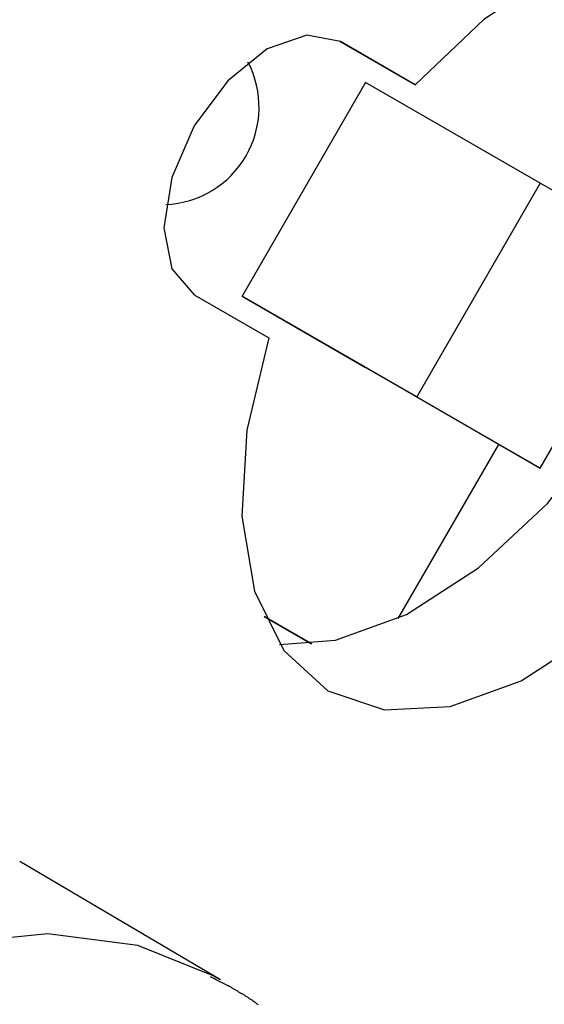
# Model space of a CAD drawing. Header units: millimetres. Extents: x 7187 to 8806, y -3756 to -2918.
# Tile 96 of 250: x 7843 to 7851, y -3619 to -3604. Entities that reach past the tile are written whole.
import ezdxf

# ---------------------------------------------------------------- set-up
doc = ezdxf.new("R2010")
doc.units = ezdxf.units.MM
doc.header["$LTSCALE"] = 3

msp = doc.modelspace()

# ---------------------------------------------------------------- linework, layer by layer
at = {"linetype": 'Continuous', "lineweight": 30}
for p, q in [((7847.788, -3604.142), (7848.954, -3604.815)), ((7848.954, -3604.815), (7847.803, -3604.15)), ((7848.191, -3604.779), (7846.291, -3608.07)), ((7850.878, -3606.33), (7848.191, -3604.779)), ((7850.878, -3606.33), (7848.978, -3609.621)), ((7852.778, -3607.427), (7850.878, -3606.33)), ((7850.878, -3610.718), (7852.778, -3607.427)), ((7845.553, -3608.047), (7846.704, -3608.712)), ((7846.291, -3608.07), (7848.191, -3609.167)), ((7848.978, -3609.621), (7846.291, -3608.07)), ((7850.878, -3610.718), (7848.191, -3609.167)), ((7848.978, -3609.621), (7850.878, -3610.718)), ((7848.694, -3613.029), (7850.241, -3610.35)), ((7846.628, -3612.999), (7847.36, -3613.421)), ((7847.36, -3613.422), (7846.628, -3612.999)), ((7845.957, -3618.594), (7842.869, -3616.772))]:
    msp.add_line(p, q, dxfattribs=at)
at = {"linetype": 'Continuous', "lineweight": 30, "flags": 128}
for points in [[(7846.704, -3608.712), (7846.364, -3610.13), (7846.288, -3611.455), (7846.481, -3612.608), (7846.931, -3613.522), (7847.611, -3614.143), (7848.483, -3614.437), (7849.495, -3614.384), (7850.588, -3613.988), (7851.697, -3613.273), (7852.759, -3612.28), (7853.711, -3611.068), (7854.497, -3609.706), (7855.071, -3608.276), (7855.4, -3606.86), (7855.465, -3605.541), (7855.261, -3604.397), (7854.801, -3603.494), (7854.111, -3602.885), (7853.232, -3602.607), (7852.216, -3602.674), (7851.121, -3603.083), (7850.012, -3603.811), (7848.954, -3604.815)], [(7846.867, -3613.431), (7847.727, -3613.363), (7848.82, -3612.968), (7849.93, -3612.253), (7850.991, -3611.26), (7851.943, -3610.047), (7852.729, -3608.686), (7853.304, -3607.255), (7853.633, -3605.839), (7853.697, -3604.52), (7853.493, -3603.376), (7853.121, -3602.597)], [(7847.803, -3604.15), (7847.287, -3604.05), (7846.678, -3604.261), (7846.069, -3604.753), (7845.553, -3605.449), (7845.208, -3606.244), (7845.087, -3607.017), (7845.208, -3607.65), (7845.553, -3608.047)], [(7845.846, -3618.53), (7844.683, -3618.066), (7843.299, -3617.885), (7841.799, -3618.034), (7840.221, -3618.507), (7838.603, -3619.294), (7836.985, -3620.376), (7835.407, -3621.724), (7833.908, -3623.307), (7832.524, -3625.085), (7831.29, -3627.015), (7830.236, -3629.048), (7829.388, -3631.136), (7828.767, -3633.226), (7828.388, -3635.267), (7828.26, -3637.209)], [(7845.957, -3618.594), (7845.917, -3618.571), (7845.846, -3618.53)]]:
    msp.add_lwpolyline(points, dxfattribs=at)
at = {"linetype": 'Continuous', "lineweight": 30}
msp.add_polyline3d([(7846.543, -3618.976, 0), (7846.523, -3618.966, 0), (7846.503, -3618.946, 0), (7846.483, -3618.936, 0), (7846.463, -3618.926, 0), (7846.443, -3618.906, 0), (7846.423, -3618.896, 0), (7846.403, -3618.886, 0), (7846.383, -3618.866, 0), (7846.363, -3618.856, 0), (7846.343, -3618.846, 0), (7846.323, -3618.826, 0), (7846.303, -3618.816, 0), (7846.283, -3618.806, 0), (7846.263, -3618.796, 0), (7846.243, -3618.786, 0), (7846.223, -3618.766, 0), (7846.203, -3618.756, 0), (7846.183, -3618.746, 0), (7846.163, -3618.736, 0), (7846.143, -3618.726, 0), (7846.123, -3618.706, 0), (7846.093, -3618.696, 0), (7846.073, -3618.686, 0), (7846.053, -3618.676, 0), (7846.033, -3618.666, 0), (7846.013, -3618.656, 0), (7845.993, -3618.646, 0), (7845.973, -3618.636, 0), (7845.953, -3618.626, 0), (7845.923, -3618.606, 0), (7845.903, -3618.596, 0), (7845.883, -3618.586, 0), (7845.863, -3618.576, 0), (7845.843, -3618.566, 0), (7845.823, -3618.556, 0), (7845.803, -3618.546, 0)], dxfattribs=at)
msp.add_arc((7845.051, -3605.16), 1.5, 272.4169, 27.5885, dxfattribs=at)

doc.saveas('drawing.dxf')
